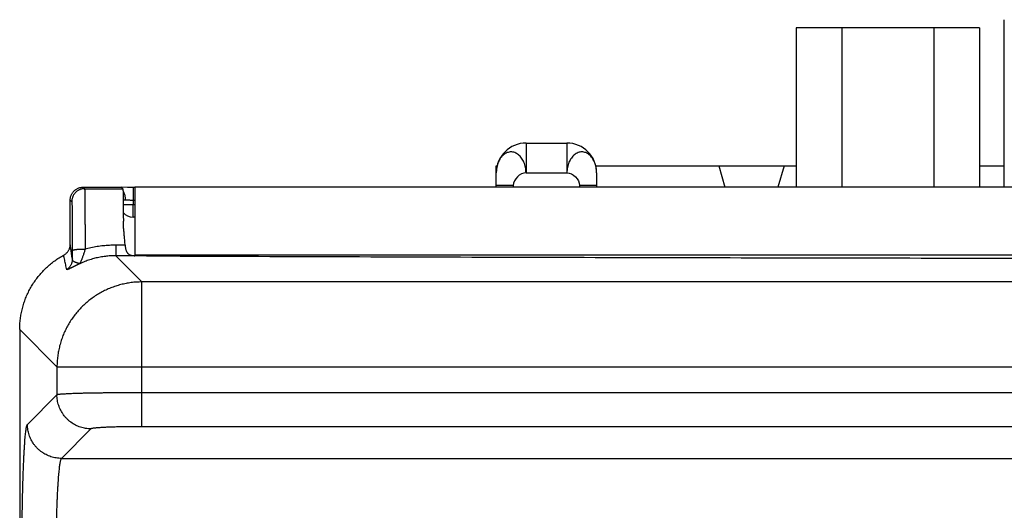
# Model space of a CAD drawing. Header units: inches. Extents: x 0 to 34, y 0 to 22.
# Tile 15 of 93: x 4.2 to 5.4, y 8.7 to 9.3. Entities that reach past the tile are written whole.
import ezdxf

# ---------------------------------------------------------------- set-up
doc = ezdxf.new("R2010")
doc.units = ezdxf.units.IN
doc.header["$LTSCALE"] = 1.87
doc.header["$MEASUREMENT"] = 0
doc.layers.get('0').update_dxf_attribs({"linetype": 'CONTINUOUS'})

msp = doc.modelspace()

# ---------------------------------------------------------------- linework, layer by layer
at = {"color": 7, "linetype": 'CONTINUOUS'}
for p, q in [((5.389, 9.0796), (5.389, 9.2766)), ((5.144, 9.2671), (5.144, 9.0796)), ((5.3599, 9.2671), (5.144, 9.2671)), ((5.198, 9.2671), (5.198, 9.0796)), ((5.306, 9.2671), (5.306, 9.0796)), ((5.3599, 9.2671), (5.3599, 9.0796)), ((4.8265, 9.1316), (4.8265, 9.0966)), ((4.8265, 9.1316), (4.8745, 9.1316)), ((4.8745, 9.1316), (4.8745, 9.0966)), ((4.7915, 9.0796), (4.7915, 9.1046)), ((4.7915, 9.1046), (4.7924, 9.1046)), ((4.9085, 9.1046), (5.144, 9.1046)), ((5.0531, 9.1046), (5.0602, 9.0796)), ((5.1299, 9.1046), (5.1227, 9.0796)), ((5.3599, 9.1046), (5.389, 9.1046)), ((4.8265, 9.0966), (4.8745, 9.0966)), ((4.9095, 9.0966), (4.9095, 9.0796)), ((4.3055, 9.0796), (4.3073, 9.0779)), ((4.3055, 9.0796), (4.3505, 9.0796)), ((4.3505, 9.0796), (4.3523, 9.0779)), ((4.3578, 9.0794), (4.3505, 9.0796)), ((4.3643, 9.0794), (4.3643, 9.0645)), ((4.3665, 9.0796), (4.3665, 8.9991)), ((7.5655, 9.0796), (4.3665, 9.0796)), ((4.8115, 9.0816), (4.7915, 9.0816)), ((4.8115, 9.0816), (4.8115, 9.0796)), ((4.8895, 9.0816), (4.8895, 9.0796)), ((4.9095, 9.0816), (4.8895, 9.0816)), ((4.3073, 9.0779), (4.3523, 9.0779)), ((4.2905, 9.0129), (4.2905, 9.0646)), ((4.2905, 9.0646), (4.2923, 9.0629)), ((4.3643, 9.0645), (4.3643, 9.0595)), ((4.3643, 9.0645), (4.3665, 9.0645)), ((4.3643, 9.0446), (4.3643, 9.0595)), ((4.3643, 9.0595), (4.3665, 9.0595)), ((4.3665, 9.0446), (4.3643, 9.0446)), ((4.3439, 9.0115), (4.3439, 8.9991)), ((4.355, 9.0115), (4.3439, 9.0115)), ((4.3439, 8.9991), (4.3747, 8.9682)), ((4.3665, 8.9991), (4.3439, 8.9991)), ((7.5655, 8.9996), (4.3665, 8.9996)), ((4.3747, 8.798), (4.3747, 8.9682)), ((7.5562, 8.9682), (4.3747, 8.9682)), ((4.231, 8.9122), (4.231, 5.6296)), ((4.231, 8.9122), (4.2748, 8.8683)), ((4.2748, 8.8683), (4.2748, 8.8354)), ((4.2748, 8.8683), (7.6561, 8.8683)), ((7.5562, 8.8379), (4.3747, 8.8379)), ((4.2748, 8.8354), (4.2401, 8.8007)), ((4.3148, 8.7955), (4.2801, 8.7607)), ((7.5562, 8.798), (4.3747, 8.798)), ((4.2801, 8.7607), (7.6509, 8.7607))]:
    msp.add_line(p, q, dxfattribs=at)
msp.add_lwpolyline([(4.3665, 9.0794), (4.3626, 9.0794), (4.3602, 9.0794), (4.3578, 9.0794)], dxfattribs=at)
for centre, radius, start, end in [((4.8265, 9.0966), 0.035, 90, 180), ((4.8745, 9.0966), 0.035, 0, 90), ((4.3643, 9.0596), 0.015, 219.8475, 270)]:
    msp.add_arc(centre, radius, start, end, dxfattribs=at)
for points, knots in [([(4.8265, 9.0966), (4.8264, 9.0988), (4.826, 9.103), (4.8242, 9.1089), (4.8214, 9.114), (4.8177, 9.1179), (4.8135, 9.1206), (4.8088, 9.1214), (4.8041, 9.1205), (4.7998, 9.1179), (4.7962, 9.114), (4.7935, 9.1089), (4.7919, 9.103), (4.7915, 9.0988), (4.7915, 9.0966)], [0, 0, 0, 0, 0.096602, 0.190067, 0.277827, 0.358462, 0.431852, 0.501404, 0.570233, 0.643854, 0.723325, 0.810458, 0.903542, 1, 1, 1, 1]), ([(4.9095, 9.0966), (4.9095, 9.0988), (4.9091, 9.103), (4.9074, 9.1089), (4.9047, 9.114), (4.9011, 9.1179), (4.8969, 9.1205), (4.8922, 9.1214), (4.8875, 9.1206), (4.8832, 9.1179), (4.8795, 9.114), (4.8767, 9.1089), (4.875, 9.103), (4.8745, 9.0988), (4.8745, 9.0966)], [0, 0, 0, 0, 0.096458, 0.189542, 0.276675, 0.356146, 0.429767, 0.498596, 0.568148, 0.641538, 0.722173, 0.809933, 0.903398, 1, 1, 1, 1]), ([(4.2905, 9.0646), (4.2905, 9.0651), (4.2905, 9.0661), (4.2907, 9.0676), (4.2911, 9.069), (4.2916, 9.0704), (4.2922, 9.0717), (4.293, 9.073), (4.2939, 9.0742), (4.2949, 9.0753), (4.2959, 9.0763), (4.2971, 9.0771), (4.2984, 9.0779), (4.2997, 9.0785), (4.3011, 9.079), (4.3025, 9.0794), (4.304, 9.0796), (4.305, 9.0796), (4.3055, 9.0796)], [0, 0, 0, 0, 0.062503, 0.125005, 0.187506, 0.250006, 0.312505, 0.375004, 0.437502, 0.5, 0.562498, 0.624996, 0.687495, 0.749994, 0.812494, 0.874995, 0.937497, 1, 1, 1, 1]), ([(4.3073, 9.0779), (4.3068, 9.0779), (4.3058, 9.0778), (4.3043, 9.0776), (4.3029, 9.0772), (4.3015, 9.0767), (4.3002, 9.0761), (4.2989, 9.0753), (4.2977, 9.0745), (4.2966, 9.0735), (4.2957, 9.0724), (4.2948, 9.0712), (4.294, 9.0699), (4.2934, 9.0686), (4.2929, 9.0672), (4.2925, 9.0658), (4.2923, 9.0643), (4.2923, 9.0633), (4.2923, 9.0629)], [0, 0, 0, 0, 0.062499, 0.124998, 0.187498, 0.249998, 0.312498, 0.374998, 0.437499, 0.5, 0.562501, 0.625002, 0.687502, 0.750003, 0.812503, 0.875002, 0.937501, 1, 1, 1, 1]), ([(4.3073, 9.0779), (4.3073, 9.0778), (4.3073, 9.0775), (4.3074, 9.077), (4.3074, 9.076), (4.3074, 9.0748), (4.3075, 9.0732), (4.3075, 9.0713), (4.3075, 9.069), (4.3076, 9.0665), (4.3076, 9.0636), (4.3076, 9.0605), (4.3076, 9.0571), (4.3077, 9.0534), (4.3077, 9.0495), (4.3077, 9.0454), (4.3077, 9.041), (4.3078, 9.0365), (4.3078, 9.0318), (4.3078, 9.027), (4.3078, 9.022), (4.3078, 9.0169), (4.3078, 9.0118), (4.3078, 9.0083), (4.3078, 9.0066)], [0, 0, 0, 0, 0.003139, 0.011133, 0.023968, 0.041592, 0.063929, 0.090882, 0.122334, 0.158148, 0.198168, 0.242218, 0.290109, 0.34163, 0.396556, 0.454642, 0.515633, 0.579259, 0.645236, 0.713275, 0.783077, 0.854339, 0.926752, 1, 1, 1, 1]), ([(4.3523, 9.0779), (4.3523, 9.0778), (4.3523, 9.0775), (4.3524, 9.077), (4.3524, 9.0762), (4.3525, 9.0751), (4.3525, 9.0736), (4.3525, 9.0719), (4.3526, 9.0698), (4.3526, 9.0675), (4.3526, 9.0649), (4.3527, 9.062), (4.3527, 9.0589), (4.3527, 9.0555), (4.3528, 9.0519), (4.3528, 9.0481), (4.3528, 9.0441), (4.3529, 9.0413), (4.3529, 9.0399)], [0, 0, 0, 0, 0.00546, 0.019213, 0.041259, 0.071454, 0.109716, 0.155996, 0.210042, 0.27151, 0.340257, 0.416168, 0.498813, 0.587679, 0.682572, 0.783324, 0.889348, 1, 1, 1, 1]), ([(4.3525, 9.0752), (4.3525, 9.0751), (4.3529, 9.0745), (4.3533, 9.0735), (4.3539, 9.0722), (4.3543, 9.0709), (4.3546, 9.0694), (4.3549, 9.0679), (4.3551, 9.0664), (4.3551, 9.0654), (4.3551, 9.0648)], [0, 0, 0, 0, 0.046965, 0.171425, 0.300966, 0.434986, 0.572758, 0.713457, 0.856186, 1, 1, 1, 1]), ([(4.2923, 9.0629), (4.2923, 9.0628), (4.2923, 9.0625), (4.2924, 9.0621), (4.2924, 9.0612), (4.2924, 9.0601), (4.2925, 9.0587), (4.2925, 9.057), (4.2925, 9.055), (4.2926, 9.0528), (4.2926, 9.0502), (4.2926, 9.0475), (4.2927, 9.0444), (4.2927, 9.0412), (4.2927, 9.0378), (4.2927, 9.0341), (4.2928, 9.0303), (4.2928, 9.0263), (4.2928, 9.0222), (4.2928, 9.018), (4.2928, 9.0137), (4.2928, 9.0093), (4.2928, 9.0064), (4.2928, 9.0049)], [0, 0, 0, 0, 0.003398, 0.012102, 0.026136, 0.045455, 0.069935, 0.099425, 0.133801, 0.172911, 0.216575, 0.264593, 0.316724, 0.372704, 0.432262, 0.495106, 0.560947, 0.629509, 0.70049, 0.773481, 0.848038, 0.9237, 1, 1, 1, 1]), ([(4.3526, 9.0648), (4.3527, 9.0648), (4.3532, 9.0648), (4.354, 9.0648), (4.3547, 9.0648), (4.3551, 9.0648)], [0, 0, 0, 0, 0.098648, 0.527678, 1, 1, 1, 1]), ([(4.3527, 9.0595), (4.3529, 9.0595), (4.3534, 9.0595), (4.3543, 9.0595), (4.3555, 9.0595), (4.3568, 9.0595), (4.3582, 9.0595), (4.3597, 9.0595), (4.3612, 9.0595), (4.3627, 9.0595), (4.3638, 9.0595), (4.3643, 9.0595)], [0, 0, 0, 0, 0.037837, 0.133666, 0.238985, 0.352642, 0.473391, 0.59991, 0.730812, 0.864664, 1, 1, 1, 1]), ([(4.3551, 9.0648), (4.3555, 9.0648), (4.3563, 9.0648), (4.3575, 9.0648), (4.3587, 9.0647), (4.3601, 9.0646), (4.3615, 9.0645), (4.3629, 9.0645), (4.3638, 9.0645), (4.3643, 9.0645)], [0, 0, 0, 0, 0.122473, 0.255116, 0.39621, 0.543683, 0.695145, 0.848087, 1, 1, 1, 1]), ([(4.355, 9.0115), (4.3549, 9.0132), (4.3546, 9.0166), (4.3541, 9.0217), (4.3537, 9.0266), (4.3532, 9.0314), (4.353, 9.0358), (4.3529, 9.0386), (4.3529, 9.0399)], [0, 0, 0, 0, 0.179526, 0.359256, 0.534912, 0.702528, 0.858576, 1, 1, 1, 1]), ([(4.2827, 8.9997), (4.2831, 9), (4.284, 9.0005), (4.2851, 9.0013), (4.2862, 9.0023), (4.2872, 9.0034), (4.288, 9.0046), (4.2888, 9.0059), (4.2894, 9.0072), (4.2899, 9.0086), (4.2902, 9.01), (4.2904, 9.0114), (4.2905, 9.0124), (4.2905, 9.0129)], [0, 0, 0, 0, 0.09057, 0.181541, 0.272479, 0.36304, 0.453929, 0.54507, 0.636027, 0.726721, 0.817858, 0.909096, 1, 1, 1, 1]), ([(4.2929, 8.9951), (4.2926, 8.9971), (4.2921, 9.001), (4.2913, 9.0069), (4.2908, 9.0109), (4.2905, 9.0129)], [0, 0, 0, 0, 0.330329, 0.663698, 1, 1, 1, 1]), ([(4.3439, 9.0115), (4.3414, 9.0115), (4.3365, 9.0113), (4.3292, 9.0108), (4.322, 9.0098), (4.3148, 9.0084), (4.3101, 9.0072), (4.3078, 9.0066)], [0, 0, 0, 0, 0.201349, 0.402634, 0.603222, 0.802526, 1, 1, 1, 1]), ([(4.355, 9.0115), (4.355, 9.011), (4.3551, 9.0102), (4.3552, 9.0089), (4.3555, 9.0077), (4.3557, 9.0065), (4.3561, 9.0054), (4.3565, 9.0044), (4.357, 9.0034), (4.3576, 9.0026), (4.3582, 9.0018), (4.359, 9.0011), (4.3599, 9.0005), (4.3609, 9), (4.3621, 8.9996), (4.3634, 8.9993), (4.3649, 8.9992), (4.3659, 8.9991), (4.3665, 8.9991)], [0, 0, 0, 0, 0.068799, 0.135892, 0.200671, 0.262663, 0.321941, 0.378771, 0.433283, 0.486272, 0.538567, 0.59161, 0.646643, 0.704895, 0.767652, 0.836895, 0.914027, 1, 1, 1, 1]), ([(4.231, 8.9122), (4.231, 8.9143), (4.2311, 8.9185), (4.2317, 8.9247), (4.2327, 8.9309), (4.2341, 8.9371), (4.2358, 8.9431), (4.2379, 8.949), (4.2404, 8.9548), (4.2433, 8.9604), (4.2465, 8.9658), (4.25, 8.971), (4.2538, 8.9759), (4.258, 8.9806), (4.2624, 8.9851), (4.2671, 8.9892), (4.2721, 8.9931), (4.2773, 8.9966), (4.2809, 8.9987), (4.2827, 8.9997)], [0, 0, 0, 0, 0.058904, 0.1178, 0.176666, 0.235538, 0.294371, 0.353219, 0.412025, 0.470854, 0.52964, 0.588455, 0.64723, 0.706035, 0.76481, 0.823611, 0.882395, 0.941198, 1, 1, 1, 1]), ([(4.2863, 8.9828), (4.2859, 8.9847), (4.2851, 8.9884), (4.2839, 8.994), (4.2831, 8.9978), (4.2827, 8.9997)], [0, 0, 0, 0, 0.330126, 0.663607, 1, 1, 1, 1]), ([(4.3078, 9.0066), (4.3073, 9.0066), (4.3064, 9.0065), (4.3049, 9.0065), (4.3035, 9.0065), (4.3021, 9.0064), (4.3008, 9.0064), (4.2996, 9.0063), (4.2984, 9.0062), (4.2973, 9.0061), (4.2963, 9.006), (4.2954, 9.0058), (4.2947, 9.0057), (4.294, 9.0056), (4.2935, 9.0054), (4.2932, 9.0053), (4.2929, 9.0051), (4.2928, 9.005), (4.2928, 9.0049)], [0, 0, 0, 0, 0.095804, 0.190738, 0.283879, 0.374352, 0.461307, 0.54393, 0.621451, 0.693152, 0.758376, 0.816536, 0.867129, 0.909748, 0.944116, 0.970155, 0.988214, 1, 1, 1, 1]), ([(4.2928, 9.0049), (4.2928, 9.0041), (4.2928, 9.0024), (4.2928, 8.9999), (4.2928, 8.9975), (4.2929, 8.9959), (4.2929, 8.9951)], [0, 0, 0, 0, 0.258683, 0.511984, 0.759307, 1, 1, 1, 1]), ([(4.3078, 9.0066), (4.3077, 9.006), (4.3073, 9.0047), (4.3067, 9.0029), (4.3062, 9.0011), (4.3056, 8.9993), (4.305, 8.9977), (4.3044, 8.9961), (4.3039, 8.9948), (4.3034, 8.9936), (4.303, 8.9926), (4.3026, 8.9917), (4.3024, 8.9911), (4.3021, 8.9905), (4.302, 8.9902), (4.3018, 8.9899), (4.3018, 8.9898), (4.3018, 8.9897)], [0, 0, 0, 0, 0.105114, 0.212863, 0.320452, 0.42516, 0.524429, 0.616006, 0.698262, 0.77011, 0.830898, 0.881013, 0.921305, 0.952563, 0.975549, 0.991173, 1, 1, 1, 1]), ([(4.3439, 8.9991), (4.3419, 8.9991), (4.3378, 8.999), (4.3317, 8.9984), (4.3255, 8.9974), (4.3195, 8.9961), (4.3134, 8.9944), (4.3075, 8.9923), (4.3037, 8.9906), (4.3018, 8.9897)], [0, 0, 0, 0, 0.139799, 0.281052, 0.423476, 0.566804, 0.710798, 0.855224, 1, 1, 1, 1]), ([(4.3802, 8.9989), (4.3794, 8.9989), (4.3778, 8.9989), (4.3754, 8.9989), (4.3731, 8.9989), (4.3708, 8.999), (4.3686, 8.999), (4.3672, 8.9991), (4.3665, 8.9991)], [0, 0, 0, 0, 0.17641, 0.350686, 0.521095, 0.686797, 0.846963, 1, 1, 1, 1]), ([(4.3802, 8.9989), (4.4505, 8.9986), (4.5912, 8.9981), (4.8023, 8.9974), (5.0136, 8.9969), (5.225, 8.9965), (5.4365, 8.9961), (5.648, 8.9959), (5.8597, 8.9958), (6.0713, 8.9958), (6.2829, 8.9959), (6.4945, 8.9961), (6.706, 8.9965), (6.9174, 8.9969), (7.1286, 8.9974), (7.3397, 8.9981), (7.4804, 8.9986), (7.5507, 8.9989)], [0, 0, 0, 0, 0.066526, 0.133115, 0.199752, 0.26643, 0.333142, 0.399876, 0.466623, 0.533377, 0.600124, 0.666858, 0.73357, 0.800248, 0.866885, 0.933474, 1, 1, 1, 1]), ([(4.2929, 8.9951), (4.2929, 8.9947), (4.2928, 8.9937), (4.2926, 8.9923), (4.2922, 8.9908), (4.2918, 8.9895), (4.2911, 8.9881), (4.2904, 8.9869), (4.2895, 8.9857), (4.2886, 8.9846), (4.2875, 8.9836), (4.2867, 8.9831), (4.2863, 8.9828)], [0, 0, 0, 0, 0.099935, 0.199864, 0.299809, 0.399772, 0.499755, 0.59976, 0.699788, 0.799838, 0.899909, 1, 1, 1, 1]), ([(4.3018, 8.9897), (4.3017, 8.9897), (4.3015, 8.9896), (4.3013, 8.9895), (4.301, 8.9894), (4.3007, 8.9892), (4.3004, 8.9891), (4.3, 8.9889), (4.2996, 8.9887), (4.2992, 8.9886), (4.2988, 8.9883), (4.2983, 8.9881), (4.2978, 8.9879), (4.2973, 8.9876), (4.2967, 8.9873), (4.2961, 8.987), (4.2954, 8.9867), (4.2947, 8.9863), (4.2939, 8.986), (4.2931, 8.9856), (4.2922, 8.9851), (4.2914, 8.9847), (4.2905, 8.9843), (4.2896, 8.9838), (4.2887, 8.9834), (4.2879, 8.9831), (4.2873, 8.9828), (4.2868, 8.9827), (4.2865, 8.9826), (4.2863, 8.9827), (4.2863, 8.9828)], [0, 0, 0, 0, 0.012496, 0.028347, 0.046701, 0.067007, 0.088763, 0.111678, 0.13585, 0.161614, 0.189554, 0.220058, 0.253199, 0.288895, 0.327136, 0.368113, 0.411993, 0.458916, 0.508888, 0.561726, 0.617117, 0.674605, 0.733939, 0.793866, 0.851168, 0.901887, 0.942402, 0.971557, 0.989659, 1, 1, 1, 1]), ([(4.3018, 8.9897), (4.3015, 8.9897), (4.3011, 8.99), (4.3003, 8.9901), (4.2995, 8.9903), (4.2986, 8.9906), (4.2977, 8.9908), (4.2967, 8.9911), (4.2958, 8.9915), (4.2949, 8.9919), (4.2941, 8.9925), (4.2934, 8.9931), (4.293, 8.9941), (4.2929, 8.9948), (4.2929, 8.9951)], [0, 0, 0, 0, 0.063281, 0.1333, 0.207668, 0.288268, 0.374794, 0.464975, 0.555709, 0.64401, 0.728887, 0.812228, 0.899419, 1, 1, 1, 1]), ([(4.3747, 8.9682), (4.3726, 8.9682), (4.3685, 8.9681), (4.3622, 8.9675), (4.356, 8.9665), (4.3499, 8.9651), (4.3439, 8.9634), (4.338, 8.9612), (4.3322, 8.9587), (4.3266, 8.9559), (4.3212, 8.9527), (4.316, 8.9491), (4.3111, 8.9453), (4.3064, 8.9411), (4.3019, 8.9367), (4.2978, 8.932), (4.2939, 8.927), (4.2904, 8.9218), (4.2872, 8.9164), (4.2843, 8.9109), (4.2818, 8.9051), (4.2797, 8.8992), (4.2779, 8.8932), (4.2766, 8.887), (4.2756, 8.8809), (4.275, 8.8746), (4.2748, 8.8704), (4.2748, 8.8683)], [0, 0, 0, 0, 0.039978, 0.079961, 0.119949, 0.159941, 0.199937, 0.239937, 0.27994, 0.319947, 0.359956, 0.399967, 0.43998, 0.479993, 0.520007, 0.56002, 0.600033, 0.640044, 0.680053, 0.72006, 0.760063, 0.800063, 0.840059, 0.880051, 0.920039, 0.960022, 1, 1, 1, 1]), ([(4.3747, 8.8379), (4.3727, 8.8379), (4.3686, 8.8379), (4.3626, 8.8379), (4.3565, 8.8379), (4.3506, 8.8379), (4.3447, 8.8378), (4.3389, 8.8378), (4.3333, 8.8377), (4.3279, 8.8376), (4.3226, 8.8376), (4.3175, 8.8375), (4.3126, 8.8374), (4.3079, 8.8373), (4.3035, 8.8372), (4.2994, 8.837), (4.2955, 8.8369), (4.292, 8.8368), (4.2887, 8.8367), (4.2858, 8.8365), (4.2832, 8.8364), (4.2809, 8.8362), (4.279, 8.8361), (4.2774, 8.8359), (4.2762, 8.8358), (4.2754, 8.8356), (4.275, 8.8355), (4.2748, 8.8354)], [0, 0, 0, 0, 0.061058, 0.121902, 0.182287, 0.241975, 0.300745, 0.358379, 0.414664, 0.469393, 0.522364, 0.573382, 0.622262, 0.668827, 0.712916, 0.754374, 0.793053, 0.828802, 0.861479, 0.890951, 0.917104, 0.93984, 0.959075, 0.974741, 0.986788, 0.995194, 1, 1, 1, 1]), ([(4.3148, 8.7955), (4.3137, 8.7955), (4.3117, 8.7956), (4.3085, 8.7959), (4.3055, 8.7966), (4.3024, 8.7974), (4.2995, 8.7985), (4.2966, 8.7998), (4.2939, 8.8014), (4.2913, 8.8031), (4.2888, 8.805), (4.2865, 8.8072), (4.2844, 8.8095), (4.2825, 8.8119), (4.2807, 8.8146), (4.2792, 8.8173), (4.2779, 8.8201), (4.2768, 8.8231), (4.2759, 8.8261), (4.2753, 8.8292), (4.2749, 8.8323), (4.2748, 8.8344), (4.2748, 8.8354)], [0, 0, 0, 0, 0.049973, 0.099953, 0.149941, 0.199935, 0.249935, 0.299941, 0.349952, 0.399965, 0.449981, 0.499998, 0.550016, 0.600032, 0.650045, 0.700056, 0.750062, 0.800063, 0.850057, 0.900045, 0.950026, 1, 1, 1, 1]), ([(4.2339, 8.6086), (4.2339, 8.6113), (4.2338, 8.6168), (4.2337, 8.6252), (4.2337, 8.6336), (4.2337, 8.6421), (4.2337, 8.6507), (4.2337, 8.6592), (4.2337, 8.6678), (4.2338, 8.6762), (4.2339, 8.6846), (4.234, 8.6928), (4.2341, 8.7009), (4.2342, 8.7088), (4.2344, 8.7166), (4.2346, 8.7241), (4.2348, 8.7314), (4.235, 8.7384), (4.2352, 8.7451), (4.2355, 8.7516), (4.2357, 8.7577), (4.236, 8.7635), (4.2363, 8.7689), (4.2366, 8.7739), (4.2369, 8.7785), (4.2372, 8.7827), (4.2375, 8.7866), (4.2379, 8.7899), (4.2382, 8.7929), (4.2386, 8.7953), (4.2389, 8.7973), (4.2393, 8.7989), (4.2396, 8.8), (4.2399, 8.8005), (4.2401, 8.8007)], [0, 0, 0, 0, 0.042656, 0.086025, 0.129943, 0.174238, 0.21873, 0.263234, 0.307567, 0.351545, 0.395002, 0.437816, 0.479877, 0.52108, 0.561314, 0.600452, 0.638361, 0.674918, 0.710006, 0.743509, 0.775317, 0.805332, 0.833462, 0.859631, 0.883773, 0.905822, 0.925709, 0.943356, 0.958696, 0.971678, 0.982276, 0.990486, 0.996349, 1, 1, 1, 1]), ([(4.2801, 8.7607), (4.279, 8.7607), (4.2769, 8.7608), (4.2738, 8.7612), (4.2707, 8.7618), (4.2677, 8.7627), (4.2648, 8.7638), (4.2619, 8.7651), (4.2592, 8.7666), (4.2566, 8.7684), (4.2541, 8.7703), (4.2518, 8.7724), (4.2497, 8.7747), (4.2477, 8.7772), (4.246, 8.7798), (4.2444, 8.7826), (4.2431, 8.7854), (4.242, 8.7884), (4.2412, 8.7914), (4.2406, 8.7944), (4.2402, 8.7976), (4.2401, 8.7997), (4.2401, 8.8007)], [0, 0, 0, 0, 0.049973, 0.099954, 0.149942, 0.199937, 0.249937, 0.299943, 0.349953, 0.399967, 0.449983, 0.5, 0.550017, 0.600033, 0.650046, 0.700056, 0.750062, 0.800063, 0.850058, 0.900046, 0.950026, 1, 1, 1, 1]), ([(4.3747, 8.798), (4.3734, 8.798), (4.3706, 8.798), (4.3665, 8.798), (4.3624, 8.7979), (4.3584, 8.7979), (4.3544, 8.7978), (4.3506, 8.7978), (4.3468, 8.7977), (4.3432, 8.7976), (4.3397, 8.7975), (4.3364, 8.7974), (4.3333, 8.7973), (4.3304, 8.7971), (4.3277, 8.797), (4.3253, 8.7968), (4.323, 8.7967), (4.321, 8.7965), (4.3193, 8.7964), (4.3179, 8.7962), (4.3167, 8.796), (4.3158, 8.7959), (4.3152, 8.7957), (4.3149, 8.7956), (4.3148, 8.7955)], [0, 0, 0, 0, 0.068266, 0.136674, 0.204774, 0.272119, 0.338279, 0.402833, 0.465382, 0.525638, 0.583361, 0.638303, 0.690196, 0.738769, 0.783758, 0.824944, 0.862175, 0.895298, 0.92413, 0.948494, 0.968273, 0.983394, 0.993882, 1, 1, 1, 1]), ([(4.2801, 8.7607), (4.2799, 8.7606), (4.2796, 8.7602), (4.2792, 8.7593), (4.2788, 8.758), (4.2785, 8.7563), (4.2781, 8.7543), (4.2777, 8.7519), (4.2774, 8.7491), (4.277, 8.746), (4.2767, 8.7426), (4.2764, 8.7388), (4.2761, 8.7347), (4.2758, 8.7303), (4.2755, 8.7256), (4.2752, 8.7207), (4.275, 8.7154), (4.2747, 8.71), (4.2745, 8.7044), (4.2744, 8.6985), (4.2742, 8.6925), (4.2741, 8.6884), (4.274, 8.6863)], [0, 0, 0, 0, 0.008371, 0.021223, 0.038918, 0.061538, 0.089071, 0.121464, 0.158634, 0.200473, 0.246841, 0.297576, 0.352506, 0.411454, 0.474216, 0.540556, 0.610227, 0.682985, 0.758591, 0.836798, 0.917353, 1, 1, 1, 1])]:
    msp.add_open_spline(points, degree=3, knots=knots, dxfattribs=at)
for points in [[(4.9095, 9.0966), (4.9095, 9.0987), (4.9093, 9.1008), (4.9089, 9.1029)], [(4.8265, 9.0966), (4.8193, 9.0964), (4.8115, 9.0888), (4.8115, 9.0816)], [(4.8745, 9.0966), (4.8817, 9.0964), (4.8895, 9.0888), (4.8895, 9.0816)]]:
    msp.add_open_spline(points, degree=3, dxfattribs=at)

doc.saveas('drawing.dxf')
